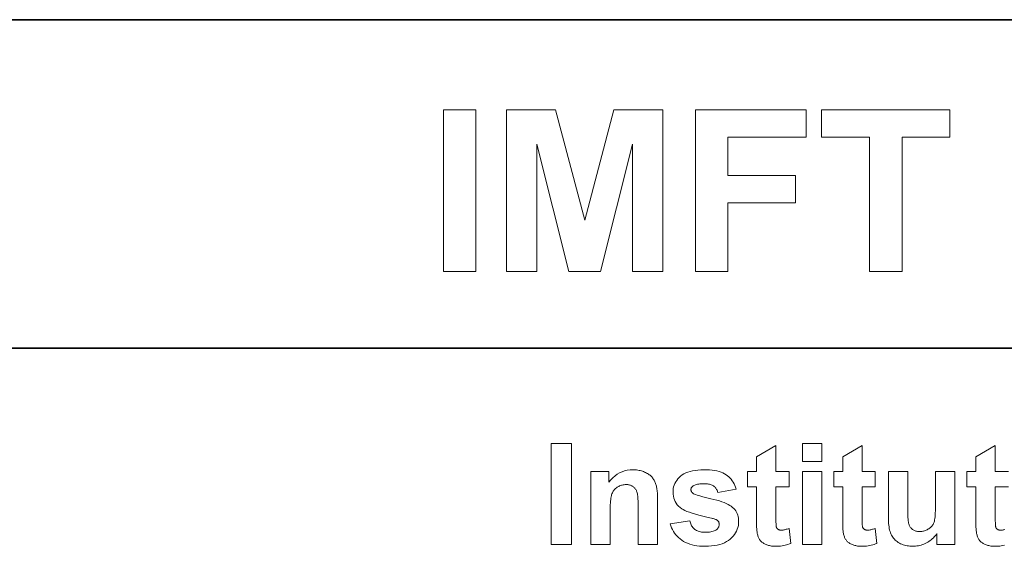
# Model space of a CAD drawing. Extents: x 10 to 410, y 10 to 287.
# Tile 5 of 20: x 293 to 317, y 32 to 45. Entities that reach past the tile are written whole.
import ezdxf

# ---------------------------------------------------------------- set-up
doc = ezdxf.new("R2010")
doc.units = 0

msp = doc.modelspace()

# ---------------------------------------------------------------- linework, layer by layer
at = {"color": 7, "lineweight": 35}
for p, q in [((269.909, 44.578), (410.225, 44.578)), ((269.483, 36.452), (410.225, 36.452))]:
    msp.add_line(p, q, dxfattribs=at)
at = {"color": 7, "lineweight": 13}
for points in [[(303.29, 38.348), (303.29, 42.348), (304.097, 42.348), (304.097, 38.348)], [(304.856, 38.348), (304.856, 42.348), (306.065, 42.348), (306.79, 39.62), (307.508, 42.348), (308.719, 42.348), (308.719, 38.348), (307.969, 38.348), (307.969, 41.497), (307.175, 38.348), (306.397, 38.348), (305.606, 41.497), (305.606, 38.348)], [(309.527, 38.348), (309.527, 42.348), (312.269, 42.348), (312.269, 41.671), (310.335, 41.671), (310.335, 40.725), (312.005, 40.725), (312.005, 40.048), (310.335, 40.048), (310.335, 38.348)], [(313.835, 38.348), (313.835, 41.671), (312.648, 41.671), (312.648, 42.348), (315.827, 42.348), (315.827, 41.671), (314.643, 41.671), (314.643, 38.348)], [(305.96, 31.593), (305.96, 34.093), (306.465, 34.093), (306.465, 31.593)], [(311.849, 33.404), (311.849, 33.022), (311.521, 33.022), (311.521, 32.293), (311.522, 32.25), (311.522, 32.211), (311.522, 32.176), (311.523, 32.145), (311.524, 32.117), (311.525, 32.093), (311.526, 32.073), (311.527, 32.056), (311.529, 32.043), (311.531, 32.034), (311.533, 32.027), (311.535, 32.02), (311.539, 32.013), (311.542, 32.007), (311.546, 32.001), (311.551, 31.995), (311.556, 31.989), (311.561, 31.984), (311.567, 31.979), (311.573, 31.974), (311.58, 31.969), (311.587, 31.965), (311.595, 31.962), (311.602, 31.958), (311.61, 31.956), (311.619, 31.954), (311.627, 31.952), (311.636, 31.951), (311.645, 31.95), (311.654, 31.95), (311.668, 31.95), (311.683, 31.952), (311.7, 31.954), (311.717, 31.957), (311.736, 31.961), (311.756, 31.966), (311.777, 31.972), (311.799, 31.979), (311.822, 31.987), (311.847, 31.996), (311.888, 31.624), (311.854, 31.611), (311.819, 31.598), (311.784, 31.588), (311.747, 31.578), (311.71, 31.57), (311.672, 31.564), (311.632, 31.559), (311.592, 31.555), (311.551, 31.553), (311.509, 31.552), (311.484, 31.553), (311.459, 31.554), (311.434, 31.556), (311.41, 31.559), (311.386, 31.563), (311.363, 31.568), (311.341, 31.574), (311.318, 31.58), (311.297, 31.588), (311.276, 31.596), (311.256, 31.605), (311.236, 31.614), (311.218, 31.624), (311.202, 31.635), (311.186, 31.646), (311.171, 31.657), (311.157, 31.669), (311.145, 31.682), (311.133, 31.695), (311.123, 31.709), (311.114, 31.723), (311.105, 31.738), (311.097, 31.754), (311.089, 31.772), (311.082, 31.79), (311.076, 31.809), (311.07, 31.829), (311.065, 31.85), (311.06, 31.872), (311.056, 31.895), (311.053, 31.914), (311.05, 31.935), (311.048, 31.961), (311.046, 31.989), (311.044, 32.021), (311.043, 32.057), (311.042, 32.096), (311.041, 32.138), (311.041, 32.184), (311.041, 32.233), (311.041, 33.022), (310.821, 33.022), (310.821, 33.404), (311.041, 33.404), (311.041, 33.764), (311.521, 34.044), (311.521, 33.404)], [(312.181, 33.65), (312.181, 34.093), (312.661, 34.093), (312.661, 33.65)], [(313.982, 33.404), (313.982, 33.022), (313.655, 33.022), (313.655, 32.293), (313.655, 32.25), (313.655, 32.211), (313.656, 32.176), (313.656, 32.145), (313.657, 32.117), (313.658, 32.093), (313.659, 32.073), (313.661, 32.056), (313.662, 32.043), (313.664, 32.034), (313.666, 32.027), (313.669, 32.02), (313.672, 32.013), (313.675, 32.007), (313.68, 32.001), (313.684, 31.995), (313.689, 31.989), (313.694, 31.984), (313.7, 31.979), (313.707, 31.974), (313.714, 31.969), (313.721, 31.965), (313.728, 31.962), (313.736, 31.958), (313.744, 31.956), (313.752, 31.954), (313.76, 31.952), (313.769, 31.951), (313.778, 31.95), (313.788, 31.95), (313.802, 31.95), (313.817, 31.952), (313.833, 31.954), (313.851, 31.957), (313.869, 31.961), (313.889, 31.966), (313.91, 31.972), (313.932, 31.979), (313.956, 31.987), (313.98, 31.996), (314.021, 31.624), (313.988, 31.611), (313.953, 31.598), (313.917, 31.588), (313.881, 31.578), (313.843, 31.57), (313.805, 31.564), (313.766, 31.559), (313.726, 31.555), (313.685, 31.553), (313.643, 31.552), (313.617, 31.553), (313.592, 31.554), (313.567, 31.556), (313.543, 31.559), (313.52, 31.563), (313.497, 31.568), (313.474, 31.574), (313.452, 31.58), (313.43, 31.588), (313.409, 31.596), (313.389, 31.605), (313.37, 31.614), (313.352, 31.624), (313.335, 31.635), (313.319, 31.646), (313.304, 31.657), (313.291, 31.669), (313.278, 31.682), (313.267, 31.695), (313.257, 31.709), (313.247, 31.723), (313.238, 31.738), (313.23, 31.754), (313.222, 31.772), (313.215, 31.79), (313.209, 31.809), (313.203, 31.829), (313.198, 31.85), (313.193, 31.872), (313.189, 31.895), (313.186, 31.914), (313.184, 31.935), (313.181, 31.961), (313.179, 31.989), (313.178, 32.021), (313.176, 32.057), (313.175, 32.096), (313.174, 32.138), (313.174, 32.184), (313.174, 32.233), (313.174, 33.022), (312.954, 33.022), (312.954, 33.404), (313.174, 33.404), (313.174, 33.764), (313.655, 34.044), (313.655, 33.404)], [(308.59, 31.593), (308.111, 31.593), (308.111, 32.518), (308.11, 32.574), (308.11, 32.627), (308.108, 32.675), (308.106, 32.719), (308.103, 32.759), (308.1, 32.795), (308.096, 32.827), (308.091, 32.854), (308.086, 32.878), (308.08, 32.897), (308.074, 32.914), (308.066, 32.93), (308.058, 32.945), (308.049, 32.96), (308.04, 32.974), (308.029, 32.987), (308.018, 32.999), (308.006, 33.01), (307.994, 33.021), (307.98, 33.031), (307.966, 33.04), (307.952, 33.048), (307.936, 33.055), (307.921, 33.062), (307.904, 33.067), (307.887, 33.071), (307.87, 33.074), (307.852, 33.077), (307.833, 33.078), (307.814, 33.079), (307.789, 33.078), (307.765, 33.076), (307.742, 33.073), (307.719, 33.068), (307.696, 33.062), (307.674, 33.054), (307.652, 33.045), (307.631, 33.035), (307.611, 33.023), (307.591, 33.011), (307.572, 32.996), (307.554, 32.981), (307.537, 32.966), (307.521, 32.949), (307.507, 32.931), (307.494, 32.913), (307.483, 32.893), (307.472, 32.873), (307.463, 32.852), (307.455, 32.83), (307.448, 32.805), (307.442, 32.777), (307.436, 32.745), (307.432, 32.709), (307.428, 32.669), (307.424, 32.626), (307.422, 32.579), (307.42, 32.527), (307.419, 32.472), (307.418, 32.414), (307.418, 31.593), (306.939, 31.593), (306.939, 33.404), (307.384, 33.404), (307.384, 33.138), (307.433, 33.197), (307.484, 33.249), (307.538, 33.295), (307.594, 33.335), (307.652, 33.369), (307.713, 33.396), (307.776, 33.418), (307.842, 33.433), (307.91, 33.442), (307.981, 33.445), (308.013, 33.445), (308.044, 33.443), (308.074, 33.44), (308.104, 33.436), (308.133, 33.431), (308.162, 33.425), (308.19, 33.417), (308.217, 33.409), (308.245, 33.399), (308.271, 33.388), (308.297, 33.377), (308.321, 33.364), (308.344, 33.351), (308.366, 33.338), (308.386, 33.323), (308.406, 33.308), (308.424, 33.293), (308.44, 33.277), (308.456, 33.26), (308.47, 33.242), (308.483, 33.224), (308.495, 33.206), (308.506, 33.187), (308.517, 33.168), (308.527, 33.148), (308.536, 33.127), (308.544, 33.107), (308.551, 33.085), (308.558, 33.063), (308.564, 33.041), (308.569, 33.018), (308.573, 32.992), (308.577, 32.965), (308.58, 32.936), (308.583, 32.904), (308.586, 32.871), (308.588, 32.836), (308.589, 32.799), (308.59, 32.76), (308.59, 32.719)], [(308.907, 32.11), (309.388, 32.183), (309.395, 32.156), (309.403, 32.13), (309.412, 32.106), (309.423, 32.082), (309.435, 32.06), (309.448, 32.04), (309.462, 32.021), (309.478, 32.003), (309.494, 31.986), (309.513, 31.971), (309.532, 31.957), (309.553, 31.945), (309.576, 31.934), (309.6, 31.925), (309.625, 31.917), (309.652, 31.91), (309.681, 31.905), (309.711, 31.902), (309.742, 31.899), (309.775, 31.899), (309.811, 31.899), (309.846, 31.901), (309.878, 31.905), (309.909, 31.91), (309.938, 31.916), (309.965, 31.923), (309.99, 31.932), (310.014, 31.942), (310.035, 31.954), (310.055, 31.967), (310.067, 31.977), (310.078, 31.987), (310.087, 31.998), (310.095, 32.01), (310.102, 32.023), (310.108, 32.036), (310.112, 32.05), (310.115, 32.064), (310.117, 32.079), (310.118, 32.095), (310.118, 32.106), (310.117, 32.116), (310.115, 32.126), (310.112, 32.135), (310.109, 32.145), (310.106, 32.154), (310.101, 32.162), (310.096, 32.17), (310.09, 32.178), (310.084, 32.185), (310.076, 32.192), (310.066, 32.199), (310.054, 32.205), (310.041, 32.212), (310.026, 32.218), (310.009, 32.224), (309.99, 32.23), (309.97, 32.236), (309.948, 32.242), (309.924, 32.248), (309.812, 32.274), (309.709, 32.299), (309.614, 32.323), (309.528, 32.347), (309.45, 32.371), (309.381, 32.394), (309.32, 32.416), (309.268, 32.439), (309.224, 32.461), (309.189, 32.482), (309.148, 32.512), (309.111, 32.545), (309.079, 32.58), (309.051, 32.617), (309.027, 32.657), (309.008, 32.699), (308.993, 32.743), (308.982, 32.79), (308.976, 32.838), (308.974, 32.889), (308.976, 32.936), (308.981, 32.981), (308.99, 33.024), (309.003, 33.066), (309.02, 33.106), (309.041, 33.145), (309.065, 33.182), (309.093, 33.218), (309.124, 33.252), (309.16, 33.285), (309.199, 33.316), (309.242, 33.343), (309.289, 33.367), (309.341, 33.388), (309.397, 33.405), (309.456, 33.42), (309.52, 33.431), (309.588, 33.439), (309.66, 33.444), (309.736, 33.445), (309.808, 33.444), (309.877, 33.441), (309.942, 33.434), (310.003, 33.426), (310.06, 33.415), (310.113, 33.402), (310.163, 33.386), (310.209, 33.368), (310.25, 33.347), (310.288, 33.324), (310.323, 33.299), (310.356, 33.271), (310.387, 33.241), (310.415, 33.209), (310.441, 33.174), (310.465, 33.137), (310.486, 33.098), (310.506, 33.056), (310.523, 33.012), (310.537, 32.966), (310.086, 32.883), (310.079, 32.903), (310.072, 32.923), (310.063, 32.942), (310.054, 32.959), (310.044, 32.976), (310.032, 32.992), (310.019, 33.006), (310.006, 33.02), (309.991, 33.033), (309.976, 33.045), (309.959, 33.055), (309.94, 33.065), (309.921, 33.073), (309.9, 33.081), (309.877, 33.087), (309.853, 33.092), (309.828, 33.096), (309.802, 33.099), (309.774, 33.1), (309.744, 33.101), (309.708, 33.1), (309.673, 33.099), (309.641, 33.096), (309.61, 33.092), (309.582, 33.088), (309.556, 33.082), (309.532, 33.075), (309.51, 33.067), (309.491, 33.058), (309.473, 33.048), (309.463, 33.04), (309.454, 33.032), (309.445, 33.024), (309.438, 33.014), (309.432, 33.005), (309.427, 32.995), (309.424, 32.985), (309.421, 32.974), (309.419, 32.963), (309.419, 32.951), (309.419, 32.941), (309.421, 32.931), (309.423, 32.922), (309.426, 32.912), (309.431, 32.904), (309.436, 32.895), (309.442, 32.887), (309.449, 32.879), (309.457, 32.871), (309.466, 32.864), (309.483, 32.854), (309.505, 32.843), (309.534, 32.832), (309.569, 32.819), (309.611, 32.806), (309.659, 32.792), (309.713, 32.778), (309.774, 32.762), (309.841, 32.746), (309.914, 32.729), (309.988, 32.711), (310.058, 32.693), (310.123, 32.673), (310.183, 32.653), (310.239, 32.632), (310.29, 32.611), (310.337, 32.588), (310.379, 32.565), (310.416, 32.541), (310.449, 32.516), (310.477, 32.489), (310.503, 32.461), (310.525, 32.43), (310.545, 32.398), (310.561, 32.363), (310.575, 32.326), (310.585, 32.288), (310.593, 32.247), (310.597, 32.204), (310.599, 32.16), (310.597, 32.11), (310.591, 32.063), (310.58, 32.016), (310.566, 31.972), (310.547, 31.928), (310.524, 31.886), (310.497, 31.845), (310.466, 31.806), (310.43, 31.768), (310.391, 31.732), (310.347, 31.698), (310.3, 31.667), (310.248, 31.64), (310.192, 31.617), (310.133, 31.597), (310.069, 31.581), (310.002, 31.569), (309.93, 31.56), (309.855, 31.554), (309.775, 31.552), (309.703, 31.554), (309.633, 31.558), (309.567, 31.566), (309.504, 31.576), (309.444, 31.59), (309.387, 31.607), (309.333, 31.626), (309.282, 31.649), (309.234, 31.674), (309.189, 31.703), (309.148, 31.734), (309.109, 31.767), (309.073, 31.802), (309.041, 31.84), (309.011, 31.879), (308.984, 31.921), (308.96, 31.965), (308.94, 32.011), (308.922, 32.06)], [(312.181, 31.593), (312.181, 33.404), (312.661, 33.404), (312.661, 31.593)], [(315.507, 31.593), (315.507, 31.865), (315.486, 31.836), (315.465, 31.809), (315.442, 31.783), (315.418, 31.758), (315.392, 31.735), (315.366, 31.713), (315.338, 31.692), (315.309, 31.672), (315.278, 31.653), (315.247, 31.636), (315.214, 31.62), (315.182, 31.606), (315.148, 31.593), (315.115, 31.583), (315.081, 31.573), (315.047, 31.566), (315.012, 31.56), (314.977, 31.556), (314.942, 31.553), (314.906, 31.552), (314.87, 31.553), (314.835, 31.556), (314.8, 31.56), (314.767, 31.565), (314.733, 31.573), (314.701, 31.581), (314.669, 31.592), (314.639, 31.604), (314.608, 31.617), (314.579, 31.633), (314.551, 31.649), (314.524, 31.667), (314.499, 31.687), (314.476, 31.707), (314.454, 31.729), (314.434, 31.752), (314.415, 31.777), (314.398, 31.802), (314.383, 31.829), (314.369, 31.858), (314.357, 31.888), (314.346, 31.92), (314.336, 31.955), (314.328, 31.991), (314.321, 32.03), (314.315, 32.072), (314.31, 32.115), (314.307, 32.161), (314.305, 32.208), (314.305, 32.258), (314.305, 33.404), (314.784, 33.404), (314.784, 32.572), (314.784, 32.499), (314.785, 32.431), (314.786, 32.37), (314.788, 32.314), (314.79, 32.264), (314.793, 32.22), (314.797, 32.182), (314.801, 32.15), (314.805, 32.124), (314.81, 32.104), (314.816, 32.087), (314.822, 32.071), (314.83, 32.056), (314.838, 32.041), (314.847, 32.027), (314.857, 32.014), (314.868, 32.001), (314.88, 31.989), (314.893, 31.978), (314.906, 31.968), (314.921, 31.958), (314.936, 31.95), (314.952, 31.942), (314.968, 31.936), (314.986, 31.93), (315.004, 31.925), (315.023, 31.922), (315.042, 31.919), (315.063, 31.918), (315.084, 31.917), (315.108, 31.918), (315.132, 31.92), (315.155, 31.923), (315.178, 31.928), (315.2, 31.934), (315.222, 31.942), (315.243, 31.95), (315.264, 31.961), (315.284, 31.972), (315.304, 31.985), (315.323, 31.999), (315.34, 32.013), (315.357, 32.028), (315.372, 32.044), (315.386, 32.06), (315.398, 32.077), (315.41, 32.095), (315.42, 32.113), (315.429, 32.132), (315.437, 32.152), (315.444, 32.175), (315.45, 32.203), (315.455, 32.238), (315.46, 32.278), (315.464, 32.324), (315.467, 32.376), (315.469, 32.433), (315.471, 32.497), (315.472, 32.566), (315.473, 32.64), (315.473, 33.404), (315.952, 33.404), (315.952, 31.593)]]:
    msp.add_lwpolyline(points, close=True, dxfattribs=at)
for points in [[(317.177, 31.578), (317.14, 31.57), (317.101, 31.564), (317.062, 31.559), (317.022, 31.555), (316.981, 31.553), (316.939, 31.552), (316.914, 31.553), (316.888, 31.554), (316.864, 31.556), (316.84, 31.559), (316.816, 31.563), (316.793, 31.568), (316.77, 31.574), (316.748, 31.58), (316.727, 31.588), (316.706, 31.596), (316.685, 31.605), (316.666, 31.614), (316.648, 31.624), (316.631, 31.635), (316.615, 31.646), (316.601, 31.657), (316.587, 31.669), (316.575, 31.682), (316.563, 31.695), (316.553, 31.709), (316.544, 31.723), (316.535, 31.738), (316.526, 31.754), (316.519, 31.772), (316.512, 31.79), (316.505, 31.809), (316.5, 31.829), (316.494, 31.85), (316.49, 31.872), (316.486, 31.895), (316.483, 31.914), (316.48, 31.935), (316.478, 31.961), (316.476, 31.989), (316.474, 32.021), (316.473, 32.057), (316.472, 32.096), (316.471, 32.138), (316.47, 32.184), (316.47, 32.233), (316.47, 33.022), (316.25, 33.022), (316.25, 33.404), (316.47, 33.404), (316.47, 33.764), (316.951, 34.044), (316.951, 33.404), (317.279, 33.404)], [(317.279, 33.022), (316.951, 33.022), (316.951, 32.293), (316.951, 32.25), (316.952, 32.211), (316.952, 32.176), (316.953, 32.145), (316.953, 32.117), (316.955, 32.093), (316.956, 32.073), (316.957, 32.056), (316.959, 32.043), (316.961, 32.034), (316.963, 32.027), (316.965, 32.02), (316.968, 32.013), (316.972, 32.007), (316.976, 32.001), (316.98, 31.995), (316.985, 31.989), (316.991, 31.984), (316.997, 31.979), (317.003, 31.974), (317.01, 31.969), (317.017, 31.965), (317.024, 31.962), (317.032, 31.958), (317.04, 31.956), (317.048, 31.954), (317.057, 31.952), (317.066, 31.951), (317.075, 31.95), (317.084, 31.95), (317.098, 31.95), (317.113, 31.952), (317.129, 31.954), (317.147, 31.957), (317.166, 31.961), (317.185, 31.966)]]:
    msp.add_lwpolyline(points, dxfattribs=at)

doc.saveas('drawing.dxf')
